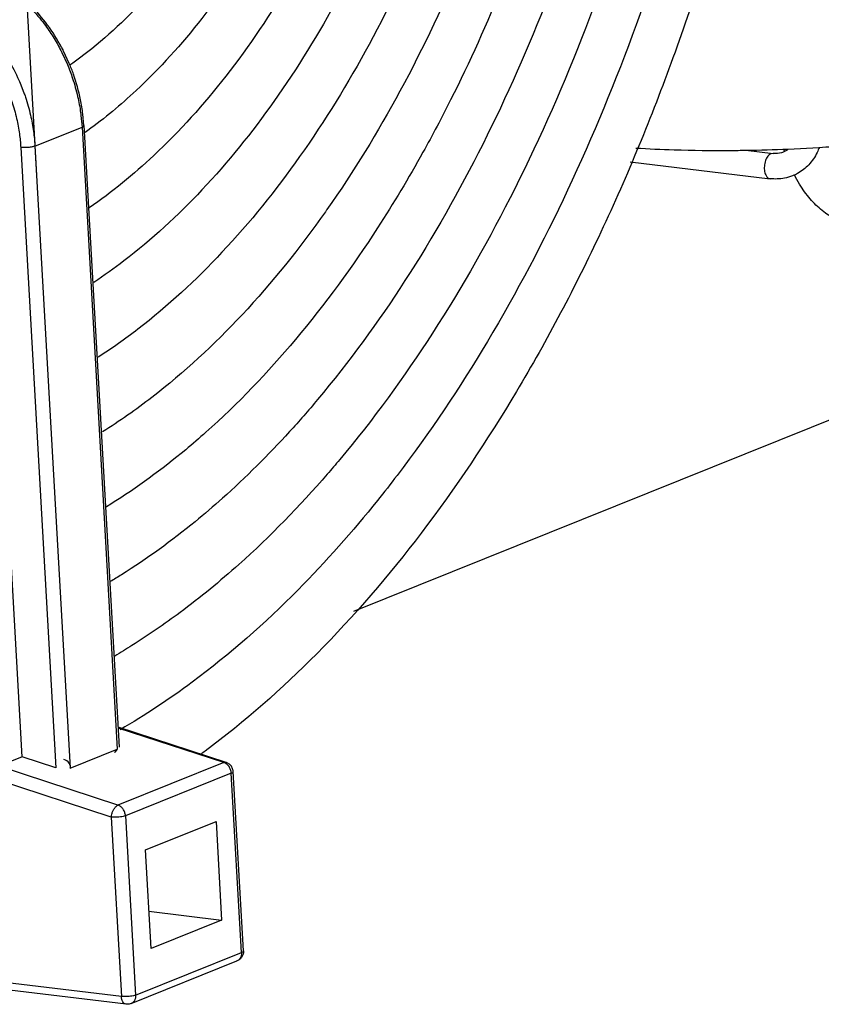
# Model space of a CAD drawing. Header units: inches. Extents: x -4 to 262, y 56 to 231.
# Tile 98 of 162: x 111.361 to 111.98, y 182.017 to 182.777. Entities that reach past the tile are written whole.
import ezdxf

# ---------------------------------------------------------------- set-up
doc = ezdxf.new("R2010")
doc.units = ezdxf.units.IN
doc.header["$LTSCALE"] = 1.2
doc.header["$MEASUREMENT"] = 0
doc.layers.get('0').update_dxf_attribs({"linetype": 'CONTINUOUS'})
doc.layers.add('02___PRT_ALL_AXES', color=7, linetype='CONTINUOUS')

msp = doc.modelspace()

# ---------------------------------------------------------------- linework, layer by layer
at = {"color": 7, "linetype": 'Continuous'}
for p, q in [((111.3746395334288, 182.6520406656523), (111.3656215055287, 182.8109949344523)), ((111.3935133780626, 182.7515220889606), (111.3978394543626, 182.7421331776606)), ((111.3993039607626, 182.7430494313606), (111.3948816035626, 182.7525643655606)), ((111.3613683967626, 182.7278680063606), (111.3643062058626, 182.7203628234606)), ((111.4083357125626, 182.7027882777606), (111.4091361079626, 182.6938267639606)), ((111.4105795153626, 182.6950508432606), (111.4097970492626, 182.7038404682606)), ((111.4105795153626, 182.6950508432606), (111.4377978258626, 182.2152933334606)), ((111.3728061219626, 182.6792266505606), (111.4091361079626, 182.6938267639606)), ((111.4091361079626, 182.6938267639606), (111.4363690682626, 182.2138110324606)), ((111.4135624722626, 182.6911564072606), (111.4115635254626, 182.6897143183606)), ((111.3630268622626, 182.2079943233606), (111.3361750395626, 182.6812920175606)), ((111.3618469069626, 182.6781797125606), (111.3890036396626, 182.1995075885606)), ((111.3728061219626, 182.6792266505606), (111.4000390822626, 182.1992109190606)), ((111.9215596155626, 182.6761513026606), (111.9426048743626, 182.6735999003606)), ((111.9426048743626, 182.6735999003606), (111.9408799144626, 182.6733538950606)), ((111.9540975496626, 182.6769503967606), (111.9779068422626, 182.6781797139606)), ((111.8320796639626, 182.6671701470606), (111.9402357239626, 182.6540579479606)), ((111.6188086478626, 182.3204520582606), (112.1961012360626, 182.5524515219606)), ((111.5204073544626, 182.2035881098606), (111.4369143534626, 182.2308656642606)), ((111.5186507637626, 182.2034725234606), (111.4369753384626, 182.2301562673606)), ((111.4000390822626, 182.1992109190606), (111.4363690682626, 182.2138110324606)), ((111.3630268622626, 182.2079943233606), (111.3448618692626, 182.2006942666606)), ((111.3890036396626, 182.1995075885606), (111.3630268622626, 182.2079943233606)), ((111.5186507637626, 182.2034725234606), (111.4369082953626, 182.1706222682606)), ((111.4369082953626, 182.1706222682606), (111.3448618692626, 182.2006942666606)), ((111.5243800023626, 182.1953253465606), (111.4426375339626, 182.1624750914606)), ((111.5322311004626, 182.0569397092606), (111.5243800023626, 182.1953253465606)), ((111.5336745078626, 182.0581637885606), (111.5258234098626, 182.1965494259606)), ((111.4316783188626, 182.1614281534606), (111.3407595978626, 182.1911317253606)), ((111.4363905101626, 182.1703692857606), (111.4369082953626, 182.1706222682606)), ((111.4316783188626, 182.1614281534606), (111.4395294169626, 182.0230425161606)), ((111.4426375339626, 182.1624750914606), (111.4504886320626, 182.0240894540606)), ((111.4580600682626, 182.1362441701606), (111.5125550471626, 182.1581443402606)), ((111.5125550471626, 182.1581443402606), (111.5168781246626, 182.0819445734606)), ((111.4623831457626, 182.0600444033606), (111.4580600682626, 182.1362441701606)), ((111.4607546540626, 182.0887486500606), (111.5168781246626, 182.0819445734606)), ((111.5168781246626, 182.0819445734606), (111.4623831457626, 182.0600444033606)), ((111.4504886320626, 182.0240894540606), (111.5322311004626, 182.0569397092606)), ((111.4470068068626, 182.0175614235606), (111.5287492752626, 182.0504116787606)), ((111.4395294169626, 182.0230425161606), (111.3496778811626, 182.0339355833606)), ((111.4431230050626, 182.0170507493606), (111.3532714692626, 182.0279438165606))]:
    msp.add_line(p, q, dxfattribs=at)
for centre, start_param, end_param in [((111.4298748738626, 182.2159327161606), 2.5118891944, 3.1415926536), ((111.3935448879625, 182.2013326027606), 3.1415926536, 4.7123889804)]:
    msp.add_ellipse(centre, major_axis=(-0.006494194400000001, 0.0021216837), ratio=0.7163713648, start_param=start_param, end_param=end_param, dxfattribs=at)
for points, start_tangent, end_tangent in [([(111.9413569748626, 183.4723045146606), (111.9427236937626, 183.3438245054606), (111.9331763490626, 183.1971422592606), (111.9120520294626, 183.0513048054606), (111.8797249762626, 182.9089547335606), (111.8367815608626, 182.7727691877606), (111.7839211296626, 182.6451287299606), (111.7221001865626, 182.5285274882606), (111.6522967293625, 182.4250231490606), (111.6372094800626, 182.4057369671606)], (0.04710677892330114, -0.9988898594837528), (-0.6259629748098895, -0.7798527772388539)), ([(111.9072935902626, 183.4586054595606), (111.9083700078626, 183.3317587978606), (111.8981362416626, 183.1867730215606), (111.8759629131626, 183.0429131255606), (111.8422768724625, 182.9030293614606), (111.7977417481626, 182.7699949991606), (111.7431372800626, 182.6463384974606), (111.6795533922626, 182.5347426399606), (111.6080585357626, 182.4373326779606), (111.5983908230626, 182.4259860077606)], (0.04654775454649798, -0.9989160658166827), (-0.6550841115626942, -0.7555559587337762)), ([(111.8050985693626, 183.4175280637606), (111.8056704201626, 183.3098110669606), (111.7960252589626, 183.1842570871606), (111.7755562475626, 183.0599859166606), (111.7446943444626, 182.9397070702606), (111.7040801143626, 182.8260763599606), (111.6545057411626, 182.7215381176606), (111.5981862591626, 182.6301980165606)], (0.04440886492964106, -0.9990134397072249), (-0.5747379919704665, -0.8183374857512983)), ([(111.7369633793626, 183.3901502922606), (111.7373456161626, 183.2997686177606), (111.7290188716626, 183.1917715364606), (111.7113632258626, 183.0848891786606), (111.6847468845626, 182.9814438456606), (111.6497146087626, 182.8837132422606), (111.6069346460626, 182.7937901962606), (111.5572588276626, 182.7137337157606), (111.5016849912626, 182.6454149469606), (111.4414997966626, 182.5905940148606), (111.4182885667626, 182.5739737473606)], (0.04240317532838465, -0.9991005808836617), (-0.8324116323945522, -0.554157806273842)), ([(111.7028941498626, 183.3764478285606), (111.7030069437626, 183.2897932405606), (111.6942722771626, 183.1856262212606), (111.6761066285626, 183.0828285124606), (111.6489277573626, 182.9838771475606), (111.6133199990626, 182.8911135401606), (111.5700594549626, 182.8068273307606), (111.5200137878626, 182.7330399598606), (111.4644550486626, 182.6718945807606), (111.4146712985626, 182.6316007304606)], (0.04112270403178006, -0.9991541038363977), (-0.8241222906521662, -0.5664119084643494)), ([(111.6687640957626, 183.3641991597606), (111.6688593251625, 183.2852077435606), (111.6608757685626, 183.1902555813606), (111.6442820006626, 183.0965585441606), (111.6194571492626, 183.0063706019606), (111.5869265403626, 182.9218154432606), (111.5473914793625, 182.8449842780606), (111.5016264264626, 182.7777133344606), (111.4508091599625, 182.7219963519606), (111.4135624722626, 182.6911564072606)], (0.04108435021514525, -0.999155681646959), (-0.8089762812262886, -0.5878412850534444)), ([(111.7373191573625, 183.0446961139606), (111.7147210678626, 182.9605766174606), (111.6768981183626, 182.8548962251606), (111.6307213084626, 182.7576657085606), (111.5771194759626, 182.6711088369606), (111.5171727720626, 182.5972350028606), (111.4522666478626, 182.5379337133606), (111.4216608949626, 182.5162813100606)], (-0.2266395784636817, -0.9739786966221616), (-0.8398688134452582, -0.5427894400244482)), ([(111.7341959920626, 182.8044255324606), (111.6936104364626, 182.7147656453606), (111.6722484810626, 182.6743934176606)], (-0.3758754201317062, -0.9266702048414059), (-0.4860267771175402, -0.8739439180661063)), ([(111.7688606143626, 182.7944531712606), (111.7183744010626, 182.6805528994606), (111.6583998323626, 182.5754056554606), (111.5909457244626, 182.4836195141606), (111.5693040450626, 182.4588513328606)], (-0.3623041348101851, -0.9320599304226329), (-0.6735088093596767, -0.7391791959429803)), ([(111.3646303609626, 182.7907085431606), (111.3765605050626, 182.7778135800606), (111.3809438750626, 182.7721223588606)], (0.726281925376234, -0.6873969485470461), (0.589874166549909, -0.8074951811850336)), ([(111.3820868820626, 182.7732438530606), (111.3712915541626, 182.7860646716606), (111.3657101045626, 182.7915736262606)], (-0.5963863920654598, 0.8026974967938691), (-0.7327263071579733, 0.6805234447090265)), ([(111.3809438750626, 182.7721223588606), (111.3875688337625, 182.7622178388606), (111.3935133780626, 182.7515220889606)], (0.589874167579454, -0.8074951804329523), (0.4494767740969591, -0.8932920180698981)), ([(111.3948816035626, 182.7525643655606), (111.3944754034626, 182.7533570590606), (111.3839456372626, 182.7706825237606), (111.3820868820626, 182.7732438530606)], (-0.4533553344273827, 0.8913298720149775), (-0.596386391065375, 0.8026974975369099)), ([(111.9779068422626, 182.6781797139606), (111.9989394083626, 182.6796368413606), (112.0431659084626, 182.6838618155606), (112.0858644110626, 182.6895387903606), (112.1261656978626, 182.6965521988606), (112.1632493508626, 182.7047592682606), (112.1963604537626, 182.7139929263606), (112.2248249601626, 182.7240652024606), (112.2480634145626, 182.7347710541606), (112.2656027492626, 182.7458925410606), (112.2770859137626, 182.7572032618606), (112.2822791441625, 182.7684729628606), (112.2825044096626, 182.7730231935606)], (0.9981455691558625, 0.06087218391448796), (-0.0624112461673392, 0.9980505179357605)), ([(111.3506294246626, 182.7486060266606), (111.3510362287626, 182.7479482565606), (111.3594644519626, 182.7321835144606), (111.3613683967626, 182.7278680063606)], (0.5282310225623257, -0.8491006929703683), (0.3892780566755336, -0.9211202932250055)), ([(111.3978394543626, 182.7421331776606), (111.4018569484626, 182.7314446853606), (111.4057603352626, 182.7175141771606), (111.4080569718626, 182.7049408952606), (111.4083357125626, 182.7027882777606)], (0.3870558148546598, -0.9220562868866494), (0.120840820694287, -0.9926718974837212)), ([(111.4097970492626, 182.7038404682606), (111.4079972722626, 182.7149678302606), (111.4025730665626, 182.7346009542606), (111.3993039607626, 182.7430494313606)], (-0.1202844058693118, 0.9927394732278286), (-0.3891353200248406, 0.9211806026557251)), ([(111.3643062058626, 182.7203628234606), (111.3654485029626, 182.7170794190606), (111.3693936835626, 182.7030742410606), (111.3717160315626, 182.6904204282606), (111.3728061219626, 182.6792266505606)], (0.3394677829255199, -0.9406176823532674), (0.05664239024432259, -0.9983945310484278)), ([(111.3539800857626, 182.7163889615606), (111.3549822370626, 182.7135016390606), (111.3586637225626, 182.7004297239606), (111.3608305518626, 182.6886195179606), (111.3618469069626, 182.6781797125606)], (0.3381546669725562, -0.9410905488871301), (0.05664239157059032, -0.9983945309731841)), ([(111.4105128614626, 182.6950526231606), (111.4103854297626, 182.6945843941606), (111.4091361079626, 182.6938267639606)], (-0.02669419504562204, -0.999643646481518), (-0.9278755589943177, -0.3728899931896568)), ([(111.3728061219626, 182.6792266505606), (111.3705797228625, 182.6785874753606), (111.3677151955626, 182.6781640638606), (111.3646486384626, 182.6780208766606), (111.3618469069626, 182.6781797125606)], (-0.9278755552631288, -0.3728900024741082), (-0.9927311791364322, 0.1203528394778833)), ([(111.6722484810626, 182.6743934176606), (111.6372447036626, 182.6160668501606), (111.5738310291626, 182.5299048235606), (111.5047873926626, 182.4584017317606), (111.4891729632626, 182.4449545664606)], (-0.4860267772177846, -0.8739439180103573), (-0.7689412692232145, -0.6393194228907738)), ([(111.8365095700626, 182.6777243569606), (111.8661404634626, 182.6763763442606), (111.9095164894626, 182.6758556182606), (111.9215621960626, 182.6759936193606)], (0.9981821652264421, -0.0602691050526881), (0.9998661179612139, 0.01636295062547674)), ([(111.9215621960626, 182.6759936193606), (111.9540975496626, 182.6769503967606)], (0.9998661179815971, 0.01636294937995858), (0.9991067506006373, 0.04225755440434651)), ([(111.9408799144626, 182.6733538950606), (111.9384704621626, 182.6714208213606)], (-0.9278755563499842, -0.3728899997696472), (-0.6216853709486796, -0.7832670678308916)), ([(111.9503041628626, 182.6745486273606), (111.9490847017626, 182.6741141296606), (111.9426048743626, 182.6735999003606)], (-0.9256143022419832, -0.3784681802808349), (-0.9927311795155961, 0.1203528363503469)), ([(111.9541677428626, 182.6768651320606), (111.9503041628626, 182.6745486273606)], (-0.7727892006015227, -0.6346627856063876), (-0.9256143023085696, -0.3784681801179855)), ([(111.9782527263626, 182.6782423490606), (111.9765124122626, 182.6742208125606), (111.9700140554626, 182.6647944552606), (111.9614239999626, 182.6580810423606), (111.9575988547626, 182.6562626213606)], (-0.3502748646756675, -0.9366469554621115), (-0.9280742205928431, -0.3723952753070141)), ([(111.9384704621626, 182.6714208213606), (111.9366452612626, 182.6679840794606), (111.9357658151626, 182.6637243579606), (111.9360063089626, 182.6594853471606), (111.9373191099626, 182.6561066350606), (111.9394442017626, 182.6542574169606), (111.9402375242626, 182.6540745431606)], (-0.621685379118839, -0.7832670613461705), (0.9941675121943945, -0.1078469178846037)), ([(111.9575988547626, 182.6562626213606), (111.9513024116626, 182.6544139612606), (111.9402357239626, 182.6540579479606)], (-0.9280742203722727, -0.3723952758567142), (-0.9927311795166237, 0.1203528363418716)), ([(111.5981862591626, 182.6301980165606), (111.5969769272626, 182.6284806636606), (111.5326569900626, 182.5490526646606), (111.4630299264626, 182.4852721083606), (111.4249844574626, 182.4586408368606)], (-0.574737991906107, -0.8183374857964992), (-0.8463151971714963, -0.5326824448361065)), ([(111.5693040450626, 182.4588513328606), (111.5175121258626, 182.4074329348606), (111.4964081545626, 182.3893903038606)], (-0.6735088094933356, -0.739179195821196), (-0.7742930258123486, -0.6328272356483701)), ([(111.4891729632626, 182.4449545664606), (111.4315094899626, 182.4030563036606), (111.4274869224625, 182.4005676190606)], (-0.7689412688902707, -0.6393194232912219), (-0.8529835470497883, -0.5219378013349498)), ([(111.5983908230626, 182.4259860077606), (111.5302348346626, 182.3564631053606), (111.4848134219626, 182.3192992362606)], (-0.6550841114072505, -0.7555559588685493), (-0.8024092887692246, -0.5967741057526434)), ([(111.6372094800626, 182.4057369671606), (111.5758361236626, 182.3367817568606), (111.4941241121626, 182.2655389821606), (111.4387012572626, 182.2288939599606)], (-0.6259629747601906, -0.7798527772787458), (-0.8643604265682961, -0.5028728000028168)), ([(111.4964081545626, 182.3893903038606), (111.4395806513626, 182.3484392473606), (111.4309427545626, 182.3431408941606)], (-0.774293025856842, -0.6328272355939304), (-0.8575952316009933, -0.5143252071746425)), ([(111.4848134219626, 182.3192992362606), (111.4476502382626, 182.2938219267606), (111.4343704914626, 182.2857391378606)], (-0.8024092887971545, -0.5967741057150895), (-0.8616849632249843, -0.5074436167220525)), ([(111.5186507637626, 182.2034725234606), (111.5200235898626, 182.2036753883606), (111.5204037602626, 182.2035848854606)], (0.9278755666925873, 0.3728899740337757), (0.9478880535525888, -0.3186035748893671)), ([(111.5243800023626, 182.1953253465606), (111.5238561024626, 182.1979468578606), (111.5226130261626, 182.2003876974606), (111.5208043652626, 182.2023074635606), (111.5186507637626, 182.2034725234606)], (-0.05664239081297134, 0.9983945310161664), (-0.950556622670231, 0.3105512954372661)), ([(111.5258234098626, 182.1965494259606), (111.5251295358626, 182.1993633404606), (111.5234619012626, 182.2017382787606), (111.5210327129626, 182.2033540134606), (111.5204049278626, 182.2035883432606)], (-0.05664239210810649, 0.9983945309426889), (-0.9509102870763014, 0.3094666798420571)), ([(111.5243800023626, 182.1953253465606), (111.5254692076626, 182.1959273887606), (111.5258234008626, 182.1965494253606)], (0.927875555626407, 0.3728900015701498), (-0.06063841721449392, 0.9981597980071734)), ([(111.4316783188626, 182.1614281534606), (111.4321080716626, 182.1637749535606), (111.4329437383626, 182.1660935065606), (111.4341010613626, 182.1681330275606), (111.4354677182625, 182.1696944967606), (111.4363905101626, 182.1703692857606)], (0.09305609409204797, 0.9956608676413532), (0.8666678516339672, 0.4988855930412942)), ([(111.4426375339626, 182.1624750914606), (111.4421136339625, 182.1650966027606), (111.4408705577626, 182.1675374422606), (111.4390618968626, 182.1694572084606), (111.4369082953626, 182.1706222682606)], (-0.05664239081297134, 0.9983945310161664), (-0.950556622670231, 0.3105512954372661)), ([(111.4426375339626, 182.1624750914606), (111.4409200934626, 182.1619492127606), (111.4387425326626, 182.1615509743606), (111.4363180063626, 182.1613193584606), (111.4338838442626, 182.1612770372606), (111.4316783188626, 182.1614281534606)], (-0.9278755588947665, -0.3728899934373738), (-0.9927311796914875, 0.1203528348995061)), ([(111.5322311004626, 182.0569397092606), (111.5320562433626, 182.0546485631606), (111.5312692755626, 182.0526257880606), (111.5299458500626, 182.0511040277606), (111.5287492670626, 182.0504122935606)], (0.05664239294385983, -0.9983945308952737), (-0.9274020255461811, -0.3740661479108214)), ([(111.5336745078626, 182.0581637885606), (111.5334415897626, 182.0557666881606), (111.5324912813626, 182.0535461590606), (111.5309174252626, 182.0517222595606), (111.5288776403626, 182.0504645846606), (111.5287494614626, 182.0504118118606)], (0.05664239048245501, -0.9983945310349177), (-0.9280317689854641, -0.3725010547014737)), ([(111.5322311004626, 182.0569397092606), (111.5333203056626, 182.0575417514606), (111.5336744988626, 182.0581637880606)], (0.927875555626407, 0.3728900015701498), (-0.06063841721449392, 0.9981597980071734)), ([(111.4504886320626, 182.0240894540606), (111.4487940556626, 182.0235690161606), (111.4466149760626, 182.0231682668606), (111.4441859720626, 182.0229346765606), (111.4417427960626, 182.0228912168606), (111.4395294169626, 182.0230425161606)], (-0.9278755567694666, -0.3728899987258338), (-0.9927311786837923, 0.1203528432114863)), ([(111.4431198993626, 182.0170511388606), (111.4430946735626, 182.0170543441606), (111.4417624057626, 182.0176215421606), (111.4406573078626, 182.0189012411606), (111.4398871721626, 182.0207701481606), (111.4395294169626, 182.0230425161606)], (-0.9926785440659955, 0.1207862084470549), (-0.05664238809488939, 0.9983945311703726)), ([(111.4504886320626, 182.0240894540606), (111.4503081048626, 182.0217728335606), (111.4495170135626, 182.0197591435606), (111.4481927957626, 182.0182454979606), (111.4470065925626, 182.0175619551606)], (0.05664238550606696, -0.9983945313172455), (-0.9274303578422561, -0.373995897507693)), ([(111.4470068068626, 182.0175614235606), (111.4455560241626, 182.0171348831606), (111.4440234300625, 182.0169936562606), (111.4431199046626, 182.0170511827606)], (-0.9278755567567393, -0.372889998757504), (-0.9926933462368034, 0.1206644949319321))]:
    msp.add_spline(points, degree=3, dxfattribs=dict(at, start_tangent=start_tangent, end_tangent=end_tangent))
at = {"layer": '02___PRT_ALL_AXES', "color": 7, "linetype": 'Continuous'}
for p, q in [((111.9513302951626, 182.6752423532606), (111.9508078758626, 182.6768411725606)), ((111.9514233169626, 182.6749638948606), (111.9513302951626, 182.6752423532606))]:
    msp.add_line(p, q, dxfattribs=at)
for points, start_tangent, end_tangent in [([(111.9768394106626, 183.4478754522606), (111.9769073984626, 183.3496046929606), (111.9668479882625, 183.1949073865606), (111.9445847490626, 183.0410965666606), (111.9105131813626, 182.8909633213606), (111.8652520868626, 182.7473294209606), (111.8095443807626, 182.6127149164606), (111.7443991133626, 182.4897425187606), (111.6708568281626, 182.3805894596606), (111.5903097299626, 182.2875238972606), (111.5042410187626, 182.2123743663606), (111.5007486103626, 182.2097946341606)], (0.02685346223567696, -0.9996393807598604), (-0.8062635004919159, -0.5915565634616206)), ([(111.6344022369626, 183.3572083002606), (111.6345287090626, 183.2761119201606), (111.6262598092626, 183.1858887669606), (111.6093914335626, 183.0971617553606), (111.5843483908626, 183.0123087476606), (111.5516803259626, 182.9334779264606), (111.5121982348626, 182.8629459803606), (111.4667347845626, 182.8025600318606), (111.4166290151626, 182.7543687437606), (111.3998069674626, 182.7417418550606)], (0.04706334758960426, -0.9988919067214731), (-0.8184552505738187, -0.5745702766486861)), ([(111.9589579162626, 182.6568994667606), (111.9589296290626, 182.6569547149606)], (-0.4559816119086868, 0.8899891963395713), (-0.4554960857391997, 0.8902377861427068)), ([(112.0054406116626, 182.6184833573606), (112.0013398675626, 182.6191728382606), (111.9905776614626, 182.6229320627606), (111.9804556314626, 182.6293852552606), (111.9711798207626, 182.6384010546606), (111.9629390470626, 182.6497959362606), (111.9589579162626, 182.6568994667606)], (-0.9927600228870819, 0.1201146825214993), (-0.4559817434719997, 0.8899891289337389))]:
    msp.add_spline(points, degree=3, dxfattribs=dict(at, start_tangent=start_tangent, end_tangent=end_tangent))

doc.saveas('drawing.dxf')
